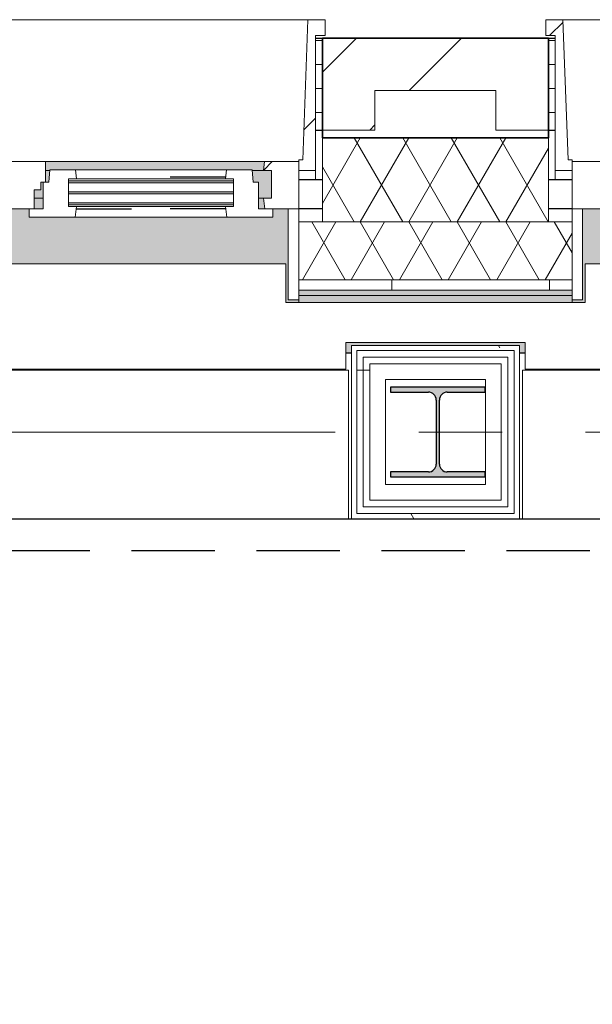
# Model space of a CAD drawing. Extents: x 2744 to 57639, y 3641 to 38820.
# Tile 54 of 179: x 23892 to 24982, y 34739 to 36613. Entities that reach past the tile are written whole.
import ezdxf

# ---------------------------------------------------------------- set-up
doc = ezdxf.new("R2010")
doc.units = 0
doc.header["$LTSCALE"] = 50
for name, pattern in [('gestippeld', [6.35, 3.175, -3.175]), ('HIDDEN2', [4.7625, 3.175, -1.5875]), ('stramien', [22.225, 12.7, -3.175, 3.175, -3.175])]:
    doc.linetypes.add(name, pattern=pattern)
doc.layers.get('0').update_dxf_attribs({"linetype": 'CONTINUOUS'})
for name, color, linetype, lineweight in [('A-FLOR-OTLN', 8, 'CONTINUOUS', 18), ('A-GLAZ', 8, 'CONTINUOUS', 25), ('A-GLAZ-GLAS', 8, 'CONTINUOUS', 25), ('A-WALL', 8, 'CONTINUOUS', 25), ('A-WALL-MBNI', 8, 'CONTINUOUS', 25), ('A-WALL-PATT', 8, 'CONTINUOUS', 50), ('I-WALL', 8, 'CONTINUOUS', 25), ('S-COLS', 8, 'CONTINUOUS', 18), ('S-GRID', 8, 'CONTINUOUS', 18)]:
    doc.layers.add(name, color=color, linetype=linetype, lineweight=lineweight)
doc.layers.add('IWTEKST', color=2, linetype='CONTINUOUS')
pattern_1 = [(0, (22579.94, 45345.66), (0, 45.688), []), (90, (22579.94, 45345.66), (-105, 45.688), [45.688, -45.688])]
pattern_2 = [(0, (0, 0), (406.4, 101.6), [33.528, -271.272, 33.528, -271.272, -1625.6]), (0, (0, 0), (406.4, 101.6), [-609.6, 33.528, -576.072, 33.528, -271.272, -711.2]), (0, (0, 0), (406.4, 101.6), [-1524, 33.528, -169.672, 33.528, -474.472]), (120, (152.4, 50.8), (-291.18818, 301.15272), [33.528, -271.272, 33.528, -271.272, -1625.6]), (120, (152.4, 50.8), (-291.18818, 301.15272), [-609.6, 33.528, -576.072, 33.528, -271.272, -711.2]), (120, (152.4, 50.8), (-291.18818, 301.15272), [-1524, 33.528, -169.672, 33.528, -474.472]), (240, (203.2, 254), (-115.21182, -402.75272), [33.528, -271.272, 33.528, -271.272, -1625.6]), (240, (203.2, 254), (-115.21182, -402.75272), [-609.6, 33.528, -576.072, 33.528, -271.272, -711.2]), (240, (203.2, 254), (-115.21182, -402.75272), [-1524, 33.528, -169.672, 33.528, -474.472])]
pattern_3 = [(0, (24523.27, 35595.7), (0, 500), []), (0, (24523.27, 35545.7), (0, 500), []), (0, (24523.27, 35495.7), (0, 500), []), (0, (24523.27, 35445.7), (0, 500), [])]
pattern_4 = [(45, (-23766.6, -36403.2), (-212.132, 212.132), [])]

# ---------------------------------------------------------------- blocks, each defined once
blk = doc.blocks.new('10844_ABT model nieuw_export 08-11-2012_rvt-1-Plotview 4e Verdieping - schaal 1 op 100')
at = {"layer": 'S-COLS', "lineweight": 5}
blk.add_hatch(color=256, dxfattribs=at).paths.add_polyline_path([(24777.8, 35742.7), (24777.8, 35752.2), (24705.8, 35752.2), (24695.2, 35756.6), (24690.8, 35767.2), (24690.8, 35889.2), (24695.2, 35899.8), (24705.8, 35904.2), (24777.8, 35904.2), (24777.8, 35913.7), (24597.8, 35913.7), (24597.8, 35904.2), (24669.8, 35904.2), (24680.4, 35899.8), (24684.8, 35889.2), (24684.8, 35767.2), (24680.4, 35756.6), (24669.8, 35752.2), (24597.8, 35752.2), (24597.8, 35742.7), (24738, 35742.7)], flags=0)
at = {"layer": 'S-COLS', "color": 0, "lineweight": 25}
for p, q in [((24777.8, 35913.7), (24597.8, 35913.7)), ((24597.8, 35913.7), (24597.8, 35904.2)), ((24597.8, 35904.2), (24669.8, 35904.2)), ((24705.8, 35904.2), (24777.8, 35904.2)), ((24777.8, 35904.2), (24777.8, 35913.7)), ((24684.8, 35889.2), (24684.8, 35767.2)), ((24690.8, 35767.2), (24690.8, 35889.2)), ((24669.8, 35752.2), (24597.8, 35752.2)), ((24597.8, 35752.2), (24597.8, 35742.7)), ((24777.8, 35752.2), (24705.8, 35752.2)), ((24777.8, 35742.7), (24777.8, 35752.2)), ((24597.8, 35742.7), (24777.8, 35742.7))]:
    blk.add_line(p, q, dxfattribs=at)
for centre, start, end in [((24669.8, 35889.2), 0, 90), ((24705.8, 35889.2), 90, 180), ((24669.8, 35767.2), 270, 0), ((24705.8, 35767.2), 180, 270)]:
    blk.add_arc(centre, 15, start, end, dxfattribs=at)
blk = doc.blocks.new('31_KA_Houten kozijn metselwerkgevel met draaiend deel verdieping - 31_KA_Houten kozijn metselwerkgevel met draaiend deel verdieping-12073446-Plotview 4e Verdieping - schaal 1 op 100')
at = {"layer": 'A-GLAZ', "lineweight": 18}
h = blk.add_hatch(dxfattribs=at)
h.set_pattern_fill('FP_352', color=256, style=0, pattern_type=2)
h.set_pattern_definition([(45, (-25599.93, -36403.2), (-212.132, 212.132), [])])
h.paths.add_polyline_path([(-688.5, -76.9), (-656.5, -76.9), (-656.5, -56.9), (-664.2, -56.9), (-673.9, 210.1), (-706.5, 210.1), (-706.5, 180.1), (-688.5, 180.1), (-688.5, -53)], flags=0)
at = {"layer": 'A-GLAZ'}
blk.add_hatch(color=256, dxfattribs=at).paths.add_polyline_path([(-631.5, -328.5), (-631.5, -255), (631.5, -255), (631.5, -328.5), (656.5, -328.5), (656.5, -323.5), (636.5, -323.5), (636.5, -150), (607, -150), (607, -166), (143, -166), (143, -150), (-636.5, -150), (-636.5, -323.5), (-656.5, -323.5), (-656.5, -328.5), (-636.5, -328.5)], flags=0)
at = {"layer": 'A-GLAZ', "lineweight": 18}
for p, q in [((-706.5, 210.1), (-673.9, 210.1)), ((-706.5, 180.1), (-706.5, 210.1)), ((-673.9, 210.1), (-664.2, -56.9)), ((-673.9, 210.1), (673.9, 210.1)), ((-688.5, 180.1), (-706.5, 180.1)), ((-688.5, -76.9), (-688.5, 180.1)), ((-664.2, -56.9), (-656.5, -56.9)), ((-656.5, -56.9), (-656.5, -76.9)), ((-656.5, -150), (-656.5, -60)), ((-656.5, -60), (-591.1, -60)), ((-656.5, -76.9), (-688.5, -76.9)), ((-688.5, -76.9), (-688.5, -94.9)), ((-656.5, -150), (-636.5, -150)), ((-656.5, -323.5), (-656.5, -150)), ((-591.8, -150), (-656.5, -150)), ((-636.5, -150), (-636.5, -323.5)), ((-636.5, -323.5), (-656.5, -323.5)), ((-656.5, -328.5), (-656.5, -323.5))]:
    blk.add_line(p, q, dxfattribs=at)
blk = doc.blocks.new('31_KA_Houten kozijn metselwerkgevel met draaiend deel verdieping - 31_KA_Houten kozijn metselwerkgevel met draaiend deel verdieping-V103-Plotview 4e Verdieping - schaal 1 op 100')
at = {"layer": 'A-GLAZ', "lineweight": 18}
h = blk.add_hatch(dxfattribs=at)
h.set_pattern_fill('FP_353', color=256, style=0, pattern_type=2)
h.set_pattern_definition(pattern_4)
h.paths.add_polyline_path([(656.5, -76.9), (688.5, -76.9), (688.5, 180.1), (706.5, 180.1), (706.5, 210.1), (673.9, 210.1), (664.2, -56.9), (656.5, -56.9)], flags=0)
h = blk.add_hatch(dxfattribs=at)
h.set_pattern_fill('FP_353', color=256, style=0, pattern_type=2)
h.set_pattern_definition(pattern_4)
h.paths.add_polyline_path([(-656.5, -150), (-591.8, -150), (-589.5, -129.8), (-604.5, -129.8), (-604.5, -77), (-589.5, -77), (-591.1, -60), (-656.5, -60)], flags=0)
h.paths.add_polyline_path([(656.5, -150), (655.4, -60), (591.1, -60), (589.5, -77), (604.5, -77), (604.5, -129.8), (589.5, -129.8), (591.8, -150), (655.4, -150)], flags=0)
at = {"layer": 'A-GLAZ'}
h = blk.add_hatch(color=256, dxfattribs=at)
h.paths.add_polyline_path([(-292.5, -77), (92, -77), (93.6, -60), (-591.1, -60), (-589.5, -77)], flags=0)
h.paths.add_polyline_path([(174, -77), (589.5, -77), (591.1, -60), (174, -60)], flags=0)
h = blk.add_hatch(color=256, dxfattribs=at)
h.paths.add_polyline_path([(-589.5, -129.8), (107, -129.8), (107, -126.3), (-604.5, -126.3), (-604.5, -129.8), (-591.1, -129.8)], flags=0)
h.paths.add_polyline_path([(589.5, -129.8), (604.5, -129.8), (604.5, -77), (567.9, -77), (569.5, -99), (580, -99), (580, -129.8)], flags=0)
h.paths.add_polyline_path([(152.5, -129.8), (170, -129.8), (170, -99), (165, -99), (165, -114), (152.5, -114)], flags=0)
h.paths.add_polyline_path([(-588.7, -122.3), (107, -122.3), (107, -105.3), (-604.5, -105.3), (-604.5, -122.3), (-591.1, -122.3)], flags=0)
h.paths.add_polyline_path([(-604.5, -101.3), (107, -101.3), (107, -84.3), (-604.5, -84.3)], flags=0)
h.paths.add_polyline_path([(180.5, -99), (182.1, -77), (174, -77), (174, -99)], flags=0)
h.paths.add_polyline_path([(-594.4, -80.3), (107, -80.3), (107, -77), (-604.5, -77), (-604.5, -80.3)], flags=0)
h = blk.add_hatch(color=256, dxfattribs=at)
h.paths.add_polyline_path([(-591.8, -150), (94.3, -150), (92, -129.8), (-589.5, -129.8)], flags=0)
h.paths.add_polyline_path([(589.5, -150), (591.8, -150), (589.5, -129.8), (580, -129.8), (580, -150)], flags=0)
h.paths.add_polyline_path([(170, -150), (170, -129.8), (152.5, -129.8), (152.5, -150)], flags=0)
blk.add_hatch(color=256, dxfattribs=at).paths.add_polyline_path([(656.5, -328.5), (655.4, -323.5), (636.5, -323.5), (636.5, -150), (607, -150), (607, -166), (143, -166), (143, -150), (-636.5, -150), (-636.5, -323.5), (-656.5, -323.5), (-656.5, -328.5), (-631.5, -328.5), (-631.5, -255), (631.5, -255), (631.5, -328.5), (655.4, -328.5)], flags=0)
at = {"layer": 'A-GLAZ', "lineweight": 18}
for p, q in [((-673.9, 210.1), (673.9, 210.1)), ((673.9, 210.1), (664.2, -56.9)), ((706.5, 210.1), (673.9, 210.1)), ((706.5, 180.1), (706.5, 210.1)), ((688.5, -76.9), (688.5, 180.1)), ((688.5, 180.1), (706.5, 180.1)), ((93.6, -60), (174, -60)), ((174, -60), (174, -99)), ((174, -60), (591.1, -60)), ((589.5, -77), (591.1, -60)), ((591.1, -60), (656.5, -60)), ((664.2, -56.9), (656.5, -56.9)), ((656.5, -56.9), (656.5, -76.9)), ((656.5, -60), (656.5, -150)), ((182.1, -77), (174, -77)), ((589.5, -77), (567.9, -77)), ((604.5, -77), (589.5, -77)), ((604.5, -129.8), (604.5, -77)), ((656.5, -76.9), (688.5, -76.9)), ((688.5, -94.9), (688.5, -76.9)), ((165, -99), (165, -114)), ((170, -99), (165, -99)), ((152.5, -114), (152.5, -150)), ((165, -114), (152.5, -114)), ((152.5, -129.8), (170, -129.8)), ((580, -129.8), (589.5, -129.8)), ((589.5, -129.8), (604.5, -129.8)), ((591.8, -150), (589.5, -129.8)), ((143, -150), (94.3, -150)), ((656.5, -150), (607, -150)), ((636.5, -150), (656.5, -150)), ((636.5, -323.5), (636.5, -150)), ((656.5, -150), (656.5, -323.5)), ((656.5, -323.5), (636.5, -323.5)), ((656.5, -323.5), (656.5, -328.5))]:
    blk.add_line(p, q, dxfattribs=at)
blk = doc.blocks.new('31_KA_Houten kozijn draaiend deel metselwerkgevel - Type-V140-Plotview 4e Verdieping - schaal 1 op 100')
at = {"layer": 'A-GLAZ', "lineweight": 18}
for p, q in [((10.5, 51), (12.2, 74)), ((12.2, 74), (61.4, 74)), ((48, 57), (48, 53.5)), ((63, 57), (48, 57)), ((61.4, 74), (63, 57)), ((61.4, 74), (348.6, 74)), ((347, 57), (63, 57)), ((347, 57), (348.6, 74)), ((362, 57), (347, 57)), ((348.6, 74), (397.8, 74)), ((362, 53.5), (362, 57)), ((397.8, 74), (399.5, 51)), ((0, 51), (10.5, 51)), ((0, 0), (0, 51)), ((48, 49.5), (48, 32.5)), ((362, 32.5), (362, 49.5)), ((399.5, 51), (410, 51)), ((410, 51), (410, 0)), ((48, 28.5), (48, 11.5)), ((362, 11.5), (362, 28.5)), ((-27, 0), (0, 0)), ((-27, -16), (-27, 0)), ((48, 7.5), (48, 4.2)), ((48, 4.2), (63, 4.2)), ((63, 4.2), (60.7, -16)), ((63, 4.2), (347, 4.2)), ((347, 4.2), (362, 4.2)), ((349.3, -16), (347, 4.2)), ((362, 4.2), (362, 7.5)), ((410, 0), (437, 0)), ((60.7, -16), (-27, -16)), ((349.3, -16), (60.7, -16)), ((437, -16), (349.3, -16)), ((437, 0), (437, -16))]:
    blk.add_line(p, q, dxfattribs=at)
at = {"layer": 'A-GLAZ', "linetype": 'gestippeld'}
blk.add_line((347.3, 60), (241.8, 60), dxfattribs=at)
at = {"layer": 'A-GLAZ-GLAS'}
for p, q in [((62.5, 0), (168.2, 0)), ((347.5, 0), (241.8, 0))]:
    blk.add_line(p, q, dxfattribs=at)
blk = doc.blocks.new('31_KA_Houten kozijn metselwerkgevel triple glas - Type-9950181-Plotview 4e Verdieping - schaal 1 op 100')
at = {"layer": 'A-GLAZ'}
for points in [[(0, 42), (314, 42), (314, 46), (0, 46)], [(314, 21), (314, 25), (0, 25), (0, 21), (128.4, 21)], [(314, 0), (314, 4), (0, 4), (0, 0), (128.4, 0)]]:
    blk.add_hatch(color=256, dxfattribs=at).paths.add_polyline_path(points, flags=0)
at = {"layer": 'A-GLAZ', "lineweight": 18}
for p, q in [((0, 46), (314, 46)), ((0, 42), (0, 46)), ((314, 42), (0, 42)), ((314, 46), (314, 42)), ((0, 25), (314, 25)), ((0, 21), (0, 25)), ((314, 21), (0, 21)), ((314, 25), (314, 21)), ((0, 4), (314, 4)), ((0, 0), (0, 4)), ((314, 0), (0, 0)), ((314, 4), (314, 0))]:
    blk.add_line(p, q, dxfattribs=at)
blk = doc.blocks.new('28_KA_Prefab betonnen borstwering vierde verdieping - 28_KA_Prefab betonnen borstwering vierde verdieping-10080192-Plotview 4e Verdieping - schaal 1 op 100')
at = {"layer": 'A-WALL-PATT', "lineweight": 25}
h = blk.add_hatch(color=256, dxfattribs=at)
h.paths.add_polyline_path([(54283.1, 17595.2), (54296.6, 17595.2), (54296.6, 17755.4), (54283.1, 17755.4), (54283.1, 17600.2), (54186.6, 17600.2), (54186.6, 17595.2)], flags=0)
h.paths.add_polyline_path([(54436.6, 19068.4), (54436.6, 19068.4), (54296.6, 19068.4), (54296.6, 19588), (54283.1, 19588), (54283.1, 19068.4), (54416.2, 19068.4)], flags=0)
h.paths.add_polyline_path([(54186.6, 19158.2), (54212.4, 19158.2), (54212.4, 19498.5), (54186.6, 19498.5), (54186.6, 19493.2), (54196.6, 19493.2), (54196.6, 19163.2), (54186.6, 19163.2)], flags=0)
h.paths.add_polyline_path([(54306.6, 20901), (54296.6, 20901.7), (54296.6, 21421.4), (54283.1, 21421.4), (54283.1, 20901), (54296.6, 20901)], flags=0)
h.paths.add_polyline_path([(54196.6, 20991.2), (54212.4, 20991.2), (54212.4, 21331.5), (54186.6, 21331.5), (54186.6, 21326.5), (54196.6, 21326.5), (54196.6, 20996.5), (54186.6, 20996.5), (54186.6, 20991.2)], flags=0)
h.paths.add_polyline_path([(54296.6, 22734.4), (54296.6, 22735), (54296.6, 23254.7), (54283.1, 23254.7), (54283.1, 22734.4), (54288.1, 22734.4)], flags=0)
h.paths.add_polyline_path([(54212.4, 22824.9), (54212.4, 23165.2), (54186.6, 23165.2), (54186.6, 23159.9), (54196.6, 23159.9), (54196.6, 22829.9), (54186.6, 22829.9), (54186.6, 22824.9), (54196.6, 22824.9)], flags=0)
h.paths.add_polyline_path([(54306.6, 24567.7), (54296.6, 24568.4), (54296.6, 25088), (54283.1, 25088), (54283.1, 24567.7), (54306.6, 24567.7)], flags=0)
h.paths.add_polyline_path([(54186.6, 24658.2), (54212.4, 24658.2), (54212.4, 24998.5), (54186.6, 24998.5), (54186.6, 24993.2), (54196.6, 24993.2), (54196.6, 24663.2), (54186.6, 24663.2)], flags=0)
h.paths.add_polyline_path([(54316.7, 26401), (54296.6, 26401.7), (54296.6, 26921.4), (54283.1, 26921.4), (54283.1, 26709.2), (54296.1, 26709.2), (54296.1, 26614.2), (54283.1, 26614.2), (54283.1, 26401), (54306.6, 26401)], flags=0)
h.paths.add_polyline_path([(54196.6, 26491.5), (54212.4, 26491.5), (54212.4, 26614.2), (54196.6, 26614.2), (54196.6, 26496.5), (54186.6, 26496.5), (54186.6, 26491.5)], flags=0)
h.paths.add_polyline_path([(54196.6, 26709.2), (54212.4, 26709.2), (54212.4, 26831.9), (54186.6, 26831.9), (54186.6, 26826.5), (54196.6, 26826.5), (54196.6, 26761.5)], flags=0)
h.paths.add_polyline_path([(54306.6, 28234.4), (54296.6, 28235), (54296.6, 28447.4), (54283.1, 28447.4), (54283.1, 28234.4), (54296.6, 28234.4)], flags=0)
h.paths.add_polyline_path([(54212.4, 28324.9), (54212.4, 28447.4), (54196.6, 28447.4), (54196.6, 28329.9), (54186.6, 28329.9), (54186.6, 28324.9), (54196.6, 28324.9)], flags=0)
h.paths.add_polyline_path([(54196.6, 28542.4), (54212.4, 28542.4), (54212.4, 28665.2), (54186.6, 28665.2), (54186.6, 28659.9), (54196.6, 28659.9), (54196.6, 28594.9)], flags=0)
h.paths.add_polyline_path([(54287.6, 28542.4), (54296.6, 28542.4), (54296.6, 28754.7), (54283.1, 28754.7), (54283.1, 28542.4)], flags=0)
h.paths.add_polyline_path([(54288.1, 30067.7), (54296.6, 30068.4), (54296.6, 30280.7), (54283.1, 30280.7), (54283.1, 30067.7)], flags=0)
h.paths.add_polyline_path([(54191.6, 30158.2), (54212.4, 30158.2), (54212.4, 30280.7), (54196.6, 30280.7), (54196.6, 30163.2), (54186.6, 30163.2), (54186.6, 30158.2)], flags=0)
h.paths.add_polyline_path([(54196.6, 30375.7), (54212.4, 30375.7), (54212.4, 30498.5), (54186.6, 30498.5), (54186.6, 30493.2), (54196.6, 30493.2), (54196.6, 30414.7)], flags=0)
h.paths.add_polyline_path([(54283.1, 30375.7), (54296.6, 30375.7), (54296.6, 30588), (54283.1, 30588), (54283.1, 30414.7)], flags=0)
h.paths.add_polyline_path([(54296.6, 31901), (54296.6, 31901.7), (54296.6, 32421.4), (54283.1, 32421.4), (54283.1, 31901), (54288.1, 31901)], flags=0)
h.paths.add_polyline_path([(54186.6, 31991.5), (54212.4, 31991.5), (54212.4, 32331.9), (54186.6, 32331.9), (54186.6, 32326.5), (54196.6, 32326.5), (54196.6, 31996.5), (54186.6, 31996.5)], flags=0)
h.paths.add_polyline_path([(54283.1, 33734.4), (54296.6, 33735), (54296.6, 34255.4), (54283.1, 34255.4), (54283.1, 33735)], flags=0)
h.paths.add_polyline_path([(54186.6, 33824.9), (54212.4, 33824.9), (54212.4, 34165.2), (54186.6, 34165.2), (54186.6, 34159.9), (54196.6, 34159.9), (54196.6, 33829.9), (54186.6, 33829.9)], flags=0)
h.paths.add_polyline_path([(54288.1, 35568.4), (54296.6, 35568.4), (54296.6, 36088.2), (53756.4, 36088.2), (53756.4, 36074.7), (54016.5, 36074.7), (54016.5, 35998.5), (53865.8, 35998.5), (53865.8, 35978.2), (53876.6, 35978.2), (53876.6, 35993.2), (54196.6, 35993.2), (54196.6, 35663.2), (54186.6, 35663.2), (54186.6, 35658.2), (54207.4, 35658.2), (54207.4, 35827.9), (54283.1, 35827.9), (54283.1, 35568.4)], flags=0)
h.paths.add_polyline_path([(52043.3, 35978.2), (52043.3, 35993.2), (52354.1, 35993.2), (52353.3, 35998.5), (52012.4, 35998.5), (52012.4, 35978.2)], flags=0)
h.paths.add_polyline_path([(50179.1, 35978.2), (50189.9, 35978.2), (50189.9, 35993.2), (50509.9, 35993.2), (50509.9, 35978.2), (50520.7, 35978.2), (50520.7, 35998.5), (50179.1, 35998.5), (50179.1, 35983.2)], flags=0)
h.paths.add_polyline_path([(48676.6, 35978.2), (48687.4, 35978.2), (48687.4, 35998.5), (48345.8, 35998.5), (48345.8, 35978.2), (48356.6, 35978.2), (48356.6, 35993.2), (48676.6, 35993.2), (48676.6, 35983.2)], flags=0)
h.paths.add_polyline_path([(46854.1, 35978.2), (46854.1, 35998.5), (46730.8, 35998.5), (46730.8, 35993.5), (46635.8, 35993.5), (46635.8, 35998.5), (46512.4, 35998.5), (46512.4, 35978.2), (46523.3, 35978.2), (46523.3, 35993.2), (46843.3, 35993.2), (46843.3, 35978.2)], flags=0)
h.paths.add_polyline_path([(45020.4, 35978.2), (45020.4, 35998.5), (44678.8, 35998.5), (44678.8, 35978.2), (44689.9, 35978.2), (44689.9, 35993.2), (45009.9, 35993.2), (45009.9, 35978.2)], flags=0)
h.paths.add_polyline_path([(42845.8, 35978.2), (42856.6, 35978.2), (42856.6, 35993.2), (43176.6, 35993.2), (43176.6, 35978.2), (43187.4, 35978.2), (43187.4, 35998.5), (42845.8, 35998.5), (42845.8, 35983.2)], flags=0)
h.paths.add_polyline_path([(41073.3, 35978.2), (41073.3, 36082.2), (41293.3, 36081.4), (41293.3, 35978.2), (41298.3, 35978.2), (41298.3, 36074.7), (41443.4, 36074.7), (41443.4, 36088.2), (40923.1, 36088.2), (40923.1, 36079.7), (40898.1, 36079.7), (40898.1, 36074.7), (41068.1, 36074.7), (41068.1, 35978.2)], flags=0)
h.paths.add_polyline_path([(39509.9, 35978.2), (39520.7, 35978.2), (39520.7, 35998.5), (39179.1, 35998.5), (39179.1, 35978.2), (39189.9, 35978.2), (39189.9, 35993.2), (39509.9, 35993.2), (39509.9, 35983.2)], flags=0)
h.paths.add_polyline_path([(37676.6, 35978.2), (37687.4, 35978.2), (37687.4, 35998.5), (37345.8, 35998.5), (37345.8, 35978.2), (37356.6, 35978.2), (37356.6, 35993.2), (37676.6, 35993.2), (37676.6, 35983.2)], flags=0)
h.paths.add_polyline_path([(35843.3, 35978.2), (35854.1, 35978.2), (35854.1, 35998.5), (35512.4, 35998.5), (35512.4, 35978.2), (35523.3, 35978.2), (35523.3, 35993.2), (35843.3, 35993.2), (35843.3, 35983.2)], flags=0)
h.paths.add_polyline_path([(33679.1, 35978.2), (33689.9, 35978.2), (33689.9, 35993.2), (34009.9, 35993.2), (34009.9, 35978.2), (34020.7, 35978.2), (34020.7, 35998.5), (33679.1, 35998.5), (33679.1, 35983.2)], flags=0)
h.paths.add_polyline_path([(31901.4, 35978.2), (31906.6, 35978.2), (31906.6, 36088.2), (31756.4, 36088.2), (31756.4, 36074.7), (31901.4, 36074.7)], flags=0)
h.paths.add_polyline_path([(30343.3, 35978.2), (30354.1, 35978.2), (30354.1, 35998.5), (30230.8, 35998.5), (30230.8, 35993.5), (30135.8, 35993.5), (30135.8, 35998.5), (30012.4, 35998.5), (30012.4, 35978.2), (30023.3, 35978.2), (30023.3, 35993.2), (30343.3, 35993.2), (30343.3, 35983.2)], flags=0)
h.paths.add_polyline_path([(28179.1, 35978.2), (28189.9, 35978.2), (28189.9, 35993.2), (28509.9, 35993.2), (28509.9, 35978.2), (28520.7, 35978.2), (28520.7, 35998.5), (28402.4, 35998.5), (28402.4, 35993.5), (28307.4, 35993.5), (28307.4, 35998.5), (28179.1, 35998.5), (28179.1, 35983.2)], flags=0)
h.paths.add_polyline_path([(26356.6, 35978.2), (26356.6, 35993.2), (26676.6, 35993.2), (26676.6, 35978.2), (26687.4, 35978.2), (26687.4, 35998.5), (26345.8, 35998.5), (26345.8, 35978.2)], flags=0)
h.paths.add_polyline_path([(24512.4, 35978.2), (24523.3, 35978.2), (24523.3, 35993.2), (24843.3, 35993.2), (24843.3, 35978.2), (24854.1, 35978.2), (24854.1, 35998.5), (24512.4, 35998.5), (24512.4, 35983.2)], flags=0)
h.paths.add_polyline_path([(22949.6, 35978.2), (22964.9, 35978.2), (22964.9, 36074.7), (23046.6, 36074.7), (23046.6, 36088.2), (22956.6, 36088.2), (22956.6, 36228.2), (22949.6, 36228.2), (22949.6, 36074.7)], flags=0)
h.paths.add_polyline_path([(50331.6, 36074.7), (50610.1, 36074.7), (50610.1, 36088.2), (50089.8, 36088.2), (50089.8, 36074.7), (50179.1, 36074.7)], flags=0)
h.paths.add_polyline_path([(48687.4, 36074.7), (48776.8, 36074.7), (48776.8, 36088.2), (48256.4, 36088.2), (48256.4, 36074.7), (48435.8, 36074.7)], flags=0)
h.paths.add_polyline_path([(51923.1, 36074.7), (52443.4, 36074.7), (52443.4, 36088.2), (51923.1, 36088.2), (51923.1, 36079.7)], flags=0)
h.paths.add_polyline_path([(46539.9, 36074.7), (46635.8, 36074.7), (46635.8, 36082.2), (46730.8, 36082.2), (46730.8, 36074.7), (46943.4, 36074.7), (46943.4, 36088.2), (46423.1, 36088.2), (46423.1, 36074.7), (46512.4, 36074.7)], flags=0)
h.paths.add_polyline_path([(43064.3, 36074.7), (43276.8, 36074.7), (43276.8, 36088.2), (42756.4, 36088.2), (42756.4, 36074.7), (42845.8, 36074.7)], flags=0)
h.paths.add_polyline_path([(44678.8, 36074.7), (45110.1, 36074.7), (45110.1, 36088.2), (44589.8, 36088.2), (44589.8, 36074.7), (44644.1, 36074.7)], flags=0)
h.paths.add_polyline_path([(37796.8, 36074.7), (37801.8, 36074.7), (37801.8, 36079.7), (37776.8, 36079.7), (37776.8, 36088.2), (37256.4, 36088.2), (37256.4, 36079.7), (37231.4, 36079.7), (37231.4, 36074.7), (37776.8, 36074.7)], flags=0)
h.paths.add_polyline_path([(39520.7, 36074.7), (39635.1, 36074.7), (39635.1, 36079.7), (39610.1, 36079.7), (39610.1, 36088.2), (39089.8, 36088.2), (39089.8, 36079.7), (39064.8, 36079.7), (39064.8, 36074.7), (39272.6, 36074.7)], flags=0)
h.paths.add_polyline_path([(35403.1, 36074.7), (35968.4, 36074.7), (35968.4, 36079.7), (35943.4, 36079.7), (35943.4, 36088.2), (35423.1, 36088.2), (35423.1, 36079.7), (35398.1, 36079.7), (35398.1, 36074.7)], flags=0)
h.paths.add_polyline_path([(28089.8, 36074.7), (28307.4, 36074.7), (28307.4, 36082.2), (28402.4, 36082.2), (28402.4, 36074.7), (28610.1, 36074.7), (28610.1, 36088.2), (28089.8, 36088.2), (28089.8, 36079.7)], flags=0)
h.paths.add_polyline_path([(30354.1, 36074.7), (30443.4, 36074.7), (30443.4, 36088.2), (29923.1, 36088.2), (29923.1, 36074.7), (30135.8, 36074.7), (30135.8, 36082.2), (30230.8, 36082.2), (30230.8, 36074.7)], flags=0)
h.paths.add_polyline_path([(34135.1, 36074.7), (34135.1, 36079.7), (34110.1, 36079.7), (34110.1, 36088.2), (33589.8, 36088.2), (33589.8, 36079.7), (33564.8, 36079.7), (33564.8, 36074.7), (34130.7, 36074.7)], flags=0)
h.paths.add_polyline_path([(26687.4, 36074.7), (26776.8, 36074.7), (26776.8, 36088.2), (26256.4, 36088.2), (26256.4, 36074.7), (26633.8, 36074.7)], flags=0)
h.paths.add_polyline_path([(32131.6, 36074.7), (32301.8, 36074.7), (32301.8, 36079.7), (32276.8, 36079.7), (32276.8, 36088.2), (31916.6, 36088.2), (31916.6, 36082.2), (32131.6, 36082.2), (32131.6, 36079.7)], flags=0)
h.paths.add_polyline_path([(24738, 36074.7), (24943.4, 36074.7), (24943.4, 36088.2), (24423.1, 36088.2), (24423.1, 36074.7), (24512.4, 36074.7)], flags=0)
h.paths.add_polyline_path([(23056.6, 36074.7), (23110.1, 36074.7), (23110.1, 36088.2), (23056.6, 36088.2), (23056.6, 36079.7)], flags=0)
at = {"layer": 'A-WALL-MBNI'}
for p, q in [((24523.3, 35978.2), (24512.4, 35978.2)), ((24854.1, 35978.2), (24843.3, 35978.2))]:
    blk.add_line(p, q, dxfattribs=at)
blk = doc.blocks.new('vensterbank tweede verdieping3 - vensterbank tweede verdieping-12052795-Plotview 4e Verdieping - schaal 1 op 100')
at = {"layer": 'A-GLAZ', "lineweight": 18}
for p, q in [((24398.1, 36148.2), (23135.1, 36148.2)), ((24398.1, 36074.7), (24398.1, 36148.2)), ((26231.4, 36148.2), (24968.4, 36148.2)), ((24968.4, 36148.2), (24968.4, 36074.7)), ((24968.4, 36074.7), (24398.1, 36074.7)), ((24512.4, 35948.2), (24512.4, 35998.5)), ((24512.4, 35998.5), (24854.1, 35998.5)), ((24854.1, 35998.5), (24854.1, 35948.2)), ((23056.6, 35948.2), (24512.4, 35948.2)), ((24854.1, 35948.2), (26345.8, 35948.2))]:
    blk.add_line(p, q, dxfattribs=at)
blk = doc.blocks.new('Onderlegger 4e verdieping')
at = {"layer": 'A-WALL-PATT', "lineweight": 18}
h = blk.add_hatch(dxfattribs=at)
h.set_pattern_fill('FP_1', color=256, angle=45, style=0, pattern_type=2)
h.set_pattern_definition([(45, (400, -2e-13), (-565.685, 565.685), []), (45, (600, -3e-13), (-565.685, 565.685), [])])
h.paths.add_polyline_path([(24468.1, 36403.2), (24568.1, 36403.2), (24568.1, 36478.2), (24798.4, 36478.2), (24798.4, 36403.2), (24898.4, 36403.2), (24898.4, 36578.2), (24468.1, 36578.2)], flags=0)
h.paths.add_polyline_path([(22965.1, 36403.2), (23065.1, 36403.2), (23065.1, 36578.2), (22579.9, 36578.2), (22579.9, 36478.2), (22965.1, 36478.2)], flags=0)
h.paths.add_polyline_path([(26633.8, 36403.2), (26731.8, 36403.2), (26731.8, 36578.2), (26301.4, 36578.2), (26301.4, 36403.2), (26401.4, 36403.2), (26401.4, 36478.2), (26631.8, 36478.2), (26631.8, 36403.2)], flags=0)
h.paths.add_polyline_path([(30298.4, 36403.2), (30398.4, 36403.2), (30398.4, 36578.2), (29968.1, 36578.2), (29968.1, 36403.2), (30068.1, 36403.2), (30068.1, 36478.2), (30298.4, 36478.2)], flags=0)
h.paths.add_polyline_path([(28134.8, 36403.2), (28234.8, 36403.2), (28234.8, 36478.2), (28465.1, 36478.2), (28465.1, 36403.2), (28565.1, 36403.2), (28565.1, 36578.2), (28134.8, 36578.2)], flags=0)
h.paths.add_polyline_path([(31901.4, 36403.2), (31901.4, 36478.2), (32131.8, 36478.2), (32131.8, 36403.2), (32231.8, 36403.2), (32231.8, 36578.2), (31801.4, 36578.2), (31801.4, 36403.2)], flags=0)
h.paths.add_polyline_path([(33734.8, 36403.2), (33734.8, 36478.2), (33965.1, 36478.2), (33965.1, 36403.2), (34065.1, 36403.2), (34065.1, 36578.2), (33634.8, 36578.2), (33634.8, 36403.2)], flags=0)
h.paths.add_polyline_path([(35481, 36403.2), (35568.1, 36403.2), (35568.1, 36478.2), (35798.4, 36478.2), (35798.4, 36403.2), (35898.4, 36403.2), (35898.4, 36578.2), (35468.1, 36578.2), (35468.1, 36403.2)], flags=0)
h.paths.add_polyline_path([(37301.4, 36403.2), (37401.4, 36403.2), (37401.4, 36478.2), (37631.8, 36478.2), (37631.8, 36403.2), (37731.8, 36403.2), (37731.8, 36578.2), (37301.4, 36578.2)], flags=0)
h.paths.add_polyline_path([(39234.8, 36403.2), (39234.8, 36478.2), (39465.1, 36478.2), (39465.1, 36403.2), (39565.1, 36403.2), (39565.1, 36578.2), (39134.8, 36578.2), (39134.8, 36403.2)], flags=0)
h.paths.add_polyline_path([(41068.1, 36403.2), (41068.1, 36478.2), (41298.4, 36478.2), (41298.4, 36403.2), (41398.4, 36403.2), (41398.4, 36578.2), (40968.1, 36578.2), (40968.1, 36403.2)], flags=0)
h.paths.add_polyline_path([(43131.8, 36403.2), (43231.8, 36403.2), (43231.8, 36578.2), (42801.4, 36578.2), (42801.4, 36403.2), (42901.4, 36403.2), (42901.4, 36478.2), (43131.8, 36478.2)], flags=0)
h.paths.add_polyline_path([(46898.4, 36403.2), (46898.4, 36578.2), (46468.1, 36578.2), (46468.1, 36403.2), (46568.1, 36403.2), (46568.1, 36478.2), (46798.4, 36478.2), (46798.4, 36403.2), (46855.9, 36403.2)], flags=0)
h.paths.add_polyline_path([(44965.1, 36403.2), (45065.1, 36403.2), (45065.1, 36578.2), (44634.8, 36578.2), (44634.8, 36403.2), (44734.8, 36403.2), (44734.8, 36478.2), (44965.1, 36478.2)], flags=0)
h.paths.add_polyline_path([(50134.8, 36403.2), (50234.8, 36403.2), (50234.8, 36478.2), (50465.1, 36478.2), (50465.1, 36403.2), (50565.1, 36403.2), (50565.1, 36578.2), (50134.8, 36578.2)], flags=0)
h.paths.add_polyline_path([(48301.4, 36403.2), (48401.4, 36403.2), (48401.4, 36478.2), (48631.8, 36478.2), (48631.8, 36403.2), (48731.8, 36403.2), (48731.8, 36578.2), (48301.4, 36578.2)], flags=0)
h.paths.add_polyline_path([(52068.1, 36403.2), (52068.1, 36478.2), (52298.4, 36478.2), (52298.4, 36403.2), (52398.4, 36403.2), (52398.4, 36578.2), (51968.1, 36578.2), (51968.1, 36403.2)], flags=0)
h.paths.add_polyline_path([(53807.3, 36403.2), (53901.4, 36403.2), (53901.4, 36478.2), (54016.6, 36478.2), (54016.6, 36578.2), (53801.4, 36578.2), (53801.4, 36403.2)], flags=0)
h = blk.add_hatch(dxfattribs=at)
h.set_pattern_fill('FP_156', color=256, style=0, pattern_type=2)
h.set_pattern_definition(pattern_1)
h.paths.add_polyline_path([(23078.1, 36403.2), (23078.1, 36578.2), (23065.1, 36578.2), (23065.1, 36403.2)], flags=0)
h.paths.add_polyline_path([(24468.1, 36403.2), (24468.1, 36578.2), (24455.1, 36578.2), (24455.1, 36403.2)], flags=0)
h = blk.add_hatch(dxfattribs=at)
h.set_pattern_fill('FP_156', color=256, style=0, pattern_type=2)
h.set_pattern_definition(pattern_1)
h.paths.add_polyline_path([(24911.4, 36403.2), (24911.4, 36578.2), (24898.4, 36578.2), (24898.4, 36403.2)], flags=0)
h.paths.add_polyline_path([(26301.4, 36403.2), (26301.4, 36578.2), (26288.4, 36578.2), (26288.4, 36403.2)], flags=0)
h = blk.add_hatch(dxfattribs=at)
h.set_pattern_fill('FP_155', color=256, angle=60, style=0, pattern_type=2)
h.set_pattern_definition([(240, (38298.27, 36538.2), (46.18203, -80.01037), []), (300, (38205.87, 36538.2), (92.38203, -0.01037), [])])
h.paths.add_polyline_path([(22579.9, 36228.2), (23065.1, 36228.2), (23065.1, 36388.2), (22579.9, 36388.2), (22579.9, 36350.2)], flags=0)
h.paths.add_polyline_path([(24468.1, 36228.2), (24898.4, 36228.2), (24898.4, 36388.2), (24468.1, 36388.2), (24468.1, 36350.2)], flags=0)
h.paths.add_polyline_path([(26731.8, 36228.2), (26731.8, 36388.2), (26301.4, 36388.2), (26301.4, 36228.2), (26633.8, 36228.2)], flags=0)
h.paths.add_polyline_path([(28134.8, 36228.2), (28565.1, 36228.2), (28565.1, 36388.2), (28134.8, 36388.2), (28134.8, 36350.2)], flags=0)
h.paths.add_polyline_path([(29968.1, 36228.2), (30398.4, 36228.2), (30398.4, 36388.2), (29968.1, 36388.2), (29968.1, 36350.2)], flags=0)
h.paths.add_polyline_path([(32005.3, 36228.2), (32231.8, 36228.2), (32231.8, 36388.2), (31801.4, 36388.2), (31801.4, 36228.2)], flags=0)
h.paths.add_polyline_path([(34065.1, 36228.2), (34065.1, 36388.2), (33634.8, 36388.2), (33634.8, 36228.2), (33901.1, 36228.2)], flags=0)
h.paths.add_polyline_path([(35898.4, 36228.2), (35898.4, 36388.2), (35468.1, 36388.2), (35468.1, 36228.2), (35796.9, 36228.2)], flags=0)
h.paths.add_polyline_path([(37731.8, 36228.2), (37731.8, 36388.2), (37301.4, 36388.2), (37301.4, 36228.2), (37692.8, 36228.2)], flags=0)
h.paths.add_polyline_path([(39272.6, 36228.2), (39565.1, 36228.2), (39565.1, 36388.2), (39134.8, 36388.2), (39134.8, 36228.2)], flags=0)
h.paths.add_polyline_path([(40968.1, 36228.2), (41398.4, 36228.2), (41398.4, 36388.2), (40968.1, 36388.2), (40968.1, 36350.2)], flags=0)
h.paths.add_polyline_path([(42801.4, 36228.2), (43231.8, 36228.2), (43231.8, 36388.2), (42801.4, 36388.2), (42801.4, 36350.2)], flags=0)
h.paths.add_polyline_path([(44634.8, 36228.2), (45065.1, 36228.2), (45065.1, 36388.2), (44634.8, 36388.2), (44634.8, 36350.2)], flags=0)
h.paths.add_polyline_path([(46539.9, 36228.2), (46898.4, 36228.2), (46898.4, 36388.2), (46468.1, 36388.2), (46468.1, 36228.2)], flags=0)
h.paths.add_polyline_path([(48301.4, 36228.2), (48731.8, 36228.2), (48731.8, 36388.2), (48301.4, 36388.2), (48301.4, 36350.2)], flags=0)
h.paths.add_polyline_path([(50565.1, 36228.2), (50565.1, 36388.2), (50134.8, 36388.2), (50134.8, 36228.2), (50331.6, 36228.2)], flags=0)
h.paths.add_polyline_path([(52398.4, 36228.2), (52398.4, 36388.2), (51968.1, 36388.2), (51968.1, 36228.2), (52227.4, 36228.2)], flags=0)
h.paths.add_polyline_path([(53807.3, 36228.2), (54016.6, 36228.2), (54016.6, 36388.2), (53801.4, 36388.2), (53801.4, 36228.2)], flags=0)
h = blk.add_hatch(dxfattribs=at)
h.set_pattern_fill('FP_407', color=256, angle=-300, style=0, pattern_type=2)
h.set_pattern_definition([(240, (38696.6, 36188.2), (46.18203, -80.01037), []), (300, (38604.2, 36188.2), (92.38203, -0.01037), [])])
h.paths.add_polyline_path([(54326.6, 36118.2), (54436.6, 36118.2), (54436.6, 36228.2), (53756.4, 36228.2), (53756.4, 36118.2), (54123.2, 36118.2)], flags=0)
h.paths.add_polyline_path([(52443.4, 36118.2), (52443.4, 36228.2), (51923.1, 36228.2), (51923.1, 36118.2), (52227.4, 36118.2)], flags=0)
h.paths.add_polyline_path([(50089.8, 36118.2), (50610.1, 36118.2), (50610.1, 36228.2), (50089.8, 36228.2), (50089.8, 36130.3)], flags=0)
h.paths.add_polyline_path([(48776.8, 36118.2), (48776.8, 36228.2), (48256.4, 36228.2), (48256.4, 36118.2), (48751.7, 36118.2)], flags=0)
h.paths.add_polyline_path([(46943.4, 36118.2), (46943.4, 36228.2), (46423.1, 36228.2), (46423.1, 36118.2), (46855.9, 36118.2)], flags=0)
h.paths.add_polyline_path([(44960.1, 36118.2), (45110.1, 36118.2), (45110.1, 36228.2), (44589.8, 36228.2), (44589.8, 36118.2), (44644.1, 36118.2)], flags=0)
h.paths.add_polyline_path([(43276.8, 36118.2), (43276.8, 36228.2), (42756.4, 36228.2), (42756.4, 36118.2), (43064.3, 36118.2)], flags=0)
h.paths.add_polyline_path([(41443.4, 36118.2), (41443.4, 36228.2), (40923.1, 36228.2), (40923.1, 36118.2), (41168.4, 36118.2)], flags=0)
h.paths.add_polyline_path([(39610.1, 36118.2), (39610.1, 36228.2), (39089.8, 36228.2), (39089.8, 36118.2), (39588.6, 36118.2)], flags=0)
h.paths.add_polyline_path([(37776.8, 36118.2), (37776.8, 36228.2), (37256.4, 36228.2), (37256.4, 36118.2), (37692.8, 36118.2)], flags=0)
h.paths.add_polyline_path([(35943.4, 36118.2), (35943.4, 36228.2), (35423.1, 36228.2), (35423.1, 36118.2), (35796.9, 36118.2)], flags=0)
h.paths.add_polyline_path([(34110.1, 36118.2), (34110.1, 36228.2), (33589.8, 36228.2), (33589.8, 36118.2), (33901.1, 36118.2)], flags=0)
h.paths.add_polyline_path([(32276.8, 36118.2), (32276.8, 36228.2), (31756.4, 36228.2), (31756.4, 36118.2), (32005.3, 36118.2)], flags=0)
h.paths.add_polyline_path([(30443.4, 36118.2), (30443.4, 36228.2), (29923.1, 36228.2), (29923.1, 36118.2), (30425.4, 36118.2)], flags=0)
h.paths.add_polyline_path([(28529.6, 36118.2), (28610.1, 36118.2), (28610.1, 36228.2), (28089.8, 36228.2), (28089.8, 36118.2), (28213.6, 36118.2)], flags=0)
h.paths.add_polyline_path([(26776.8, 36118.2), (26776.8, 36228.2), (26256.4, 36228.2), (26256.4, 36118.2), (26633.8, 36118.2)], flags=0)
h.paths.add_polyline_path([(24943.4, 36118.2), (24943.4, 36228.2), (24423.1, 36228.2), (24423.1, 36118.2), (24738, 36118.2)], flags=0)
h.paths.add_polyline_path([(23110.1, 36118.2), (23110.1, 36228.2), (22956.6, 36228.2), (22956.6, 36118.2)], flags=0)
h = blk.add_hatch(dxfattribs=at)
h.set_pattern_fill('FP_408', color=256, style=0, pattern_type=2)
h.set_pattern_definition([(90, (0, 0), (-300, 2e-14), [])])
h.paths.add_polyline_path([(54326.6, 36098.2), (54326.6, 36118.2), (53756.4, 36118.2), (53756.4, 36098.2), (54306.6, 36098.2)], flags=0)
h.paths.add_polyline_path([(51923.1, 36098.2), (52443.4, 36098.2), (52443.4, 36118.2), (51923.1, 36118.2)], flags=0)
h.paths.add_polyline_path([(50331.6, 36098.2), (50610.1, 36098.2), (50610.1, 36118.2), (50089.8, 36118.2), (50089.8, 36098.2)], flags=0)
h.paths.add_polyline_path([(48751.7, 36098.2), (48776.8, 36098.2), (48776.8, 36118.2), (48256.4, 36118.2), (48256.4, 36098.2), (48435.8, 36098.2)], flags=0)
h.paths.add_polyline_path([(46855.9, 36098.2), (46943.4, 36098.2), (46943.4, 36118.2), (46423.1, 36118.2), (46423.1, 36098.2), (46539.9, 36098.2)], flags=0)
h.paths.add_polyline_path([(44589.8, 36098.2), (45110.1, 36098.2), (45110.1, 36118.2), (44589.8, 36118.2)], flags=0)
h.paths.add_polyline_path([(43276.8, 36098.2), (43276.8, 36118.2), (42756.4, 36118.2), (42756.4, 36098.2), (43064.3, 36098.2)], flags=0)
h.paths.add_polyline_path([(41168.4, 36098.2), (41443.4, 36098.2), (41443.4, 36118.2), (40923.1, 36118.2), (40923.1, 36098.2)], flags=0)
h.paths.add_polyline_path([(39272.6, 36098.2), (39610.1, 36098.2), (39610.1, 36118.2), (39089.8, 36118.2), (39089.8, 36098.2)], flags=0)
h.paths.add_polyline_path([(37376.8, 36098.2), (37776.8, 36098.2), (37776.8, 36118.2), (37256.4, 36118.2), (37256.4, 36098.2)], flags=0)
h.paths.add_polyline_path([(35943.4, 36098.2), (35943.4, 36118.2), (35423.1, 36118.2), (35423.1, 36098.2), (35796.9, 36098.2)], flags=0)
h.paths.add_polyline_path([(33589.8, 36098.2), (34110.1, 36098.2), (34110.1, 36118.2), (33589.8, 36118.2)], flags=0)
h.paths.add_polyline_path([(31756.4, 36098.2), (32276.8, 36098.2), (32276.8, 36118.2), (31756.4, 36118.2)], flags=0)
h.paths.add_polyline_path([(30443.4, 36098.2), (30443.4, 36118.2), (29923.1, 36118.2), (29923.1, 36098.2), (30425.4, 36098.2)], flags=0)
h.paths.add_polyline_path([(28610.1, 36098.2), (28610.1, 36118.2), (28089.8, 36118.2), (28089.8, 36098.2), (28529.6, 36098.2)], flags=0)
h.paths.add_polyline_path([(26633.8, 36098.2), (26776.8, 36098.2), (26776.8, 36118.2), (26256.4, 36118.2), (26256.4, 36098.2), (26317.8, 36098.2)], flags=0)
h.paths.add_polyline_path([(24738, 36098.2), (24943.4, 36098.2), (24943.4, 36118.2), (24423.1, 36118.2), (24423.1, 36098.2)], flags=0)
h.paths.add_polyline_path([(23110.1, 36098.2), (23110.1, 36118.2), (22956.6, 36118.2), (22956.6, 36098.2)], flags=0)
h = blk.add_hatch(dxfattribs=at)
h.set_pattern_fill('FP_9', color=256, style=0, pattern_type=2)
h.set_pattern_definition(pattern_2)
h.paths.add_polyline_path([(54296.6, 36088.2), (54306.6, 36088.2), (54306.6, 36098.2), (53756.4, 36098.2), (53756.4, 36088.2), (54123.2, 36088.2)], flags=0)
h.paths.add_polyline_path([(52227.4, 36088.2), (52443.4, 36088.2), (52443.4, 36098.2), (51923.1, 36098.2), (51923.1, 36088.2)], flags=0)
h.paths.add_polyline_path([(50331.6, 36088.2), (50610.1, 36088.2), (50610.1, 36098.2), (50089.8, 36098.2), (50089.8, 36088.2)], flags=0)
h.paths.add_polyline_path([(48776.8, 36088.2), (48776.8, 36098.2), (48256.4, 36098.2), (48256.4, 36088.2), (48751.7, 36088.2)], flags=0)
h.paths.add_polyline_path([(46539.9, 36088.2), (46943.4, 36088.2), (46943.4, 36098.2), (46423.1, 36098.2), (46423.1, 36088.2)], flags=0)
h.paths.add_polyline_path([(44960.1, 36088.2), (45110.1, 36088.2), (45110.1, 36098.2), (44589.8, 36098.2), (44589.8, 36088.2), (44644.1, 36088.2)], flags=0)
h.paths.add_polyline_path([(43276.8, 36088.2), (43276.8, 36098.2), (42756.4, 36098.2), (42756.4, 36088.2), (43064.3, 36088.2)], flags=0)
h.paths.add_polyline_path([(40923.1, 36088.2), (41443.4, 36088.2), (41443.4, 36098.2), (40923.1, 36098.2)], flags=0)
h.paths.add_polyline_path([(39588.6, 36088.2), (39610.1, 36088.2), (39610.1, 36098.2), (39089.8, 36098.2), (39089.8, 36088.2), (39272.6, 36088.2)], flags=0)
h.paths.add_polyline_path([(37776.8, 36088.2), (37776.8, 36098.2), (37256.4, 36098.2), (37256.4, 36088.2), (37692.8, 36088.2)], flags=0)
h.paths.add_polyline_path([(35943.4, 36088.2), (35943.4, 36098.2), (35423.1, 36098.2), (35423.1, 36088.2), (35796.9, 36088.2)], flags=0)
h.paths.add_polyline_path([(33901.1, 36088.2), (34110.1, 36088.2), (34110.1, 36098.2), (33589.8, 36098.2), (33589.8, 36088.2)], flags=0)
h.paths.add_polyline_path([(32005.3, 36088.2), (32276.8, 36088.2), (32276.8, 36098.2), (31756.4, 36098.2), (31756.4, 36088.2)], flags=0)
h.paths.add_polyline_path([(30425.4, 36088.2), (30443.4, 36088.2), (30443.4, 36098.2), (29923.1, 36098.2), (29923.1, 36088.2), (30109.5, 36088.2)], flags=0)
h.paths.add_polyline_path([(28089.8, 36088.2), (28610.1, 36088.2), (28610.1, 36098.2), (28089.8, 36098.2)], flags=0)
h.paths.add_polyline_path([(26776.8, 36088.2), (26776.8, 36098.2), (26256.4, 36098.2), (26256.4, 36088.2), (26633.8, 36088.2)], flags=0)
h.paths.add_polyline_path([(24423.1, 36088.2), (24943.4, 36088.2), (24943.4, 36098.2), (24423.1, 36098.2)], flags=0)
h.paths.add_polyline_path([(22956.6, 36088.2), (23110.1, 36088.2), (23110.1, 36098.2), (22956.6, 36098.2)], flags=0)
h = blk.add_hatch(dxfattribs=at)
h.set_pattern_fill('FP_9', color=256, style=0, pattern_type=2)
h.set_pattern_definition(pattern_2)
h.paths.add_polyline_path([(24833.3, 35983.2), (24843.3, 35983.2), (24843.3, 35993.2), (24523.3, 35993.2), (24523.3, 35983.2), (24738, 35983.2)], flags=0)
h = blk.add_hatch(dxfattribs=at)
h.set_pattern_fill('FP_163', color=256, angle=-270, style=0, pattern_type=2)
h.set_pattern_definition([(270, (24483.27, 35993.2), (500, 3e-14), []), (270, (24433.27, 35993.2), (500, 3e-14), []), (270, (24383.27, 35993.2), (500, 3e-14), []), (270, (24333.27, 35993.2), (500, 3e-14), [])])
h.paths.add_polyline_path([(24820.8, 35970.7), (24833.3, 35970.7), (24833.3, 35983.2), (24533.3, 35983.2), (24533.3, 35970.7), (24738, 35970.7)], flags=0)
h = blk.add_hatch(dxfattribs=at)
h.set_pattern_fill('FP_164', color=256, angle=90, style=0, pattern_type=2)
h.set_pattern_definition(pattern_3)
h.paths.add_polyline_path([(24545.8, 35673.2), (24545.8, 35970.7), (24533.3, 35970.7), (24533.3, 35673.2)], flags=0)
h = blk.add_hatch(dxfattribs=at)
h.set_pattern_fill('FP_164', color=256, angle=90, style=0, pattern_type=2)
h.set_pattern_definition(pattern_3)
h.paths.add_polyline_path([(24545.8, 35685.7), (24558.3, 35685.7), (24558.3, 35958.2), (24545.8, 35958.2), (24545.8, 35690.7)], flags=0)
h = blk.add_hatch(dxfattribs=at)
h.set_pattern_fill('FP_9', color=256, style=0, pattern_type=2)
h.set_pattern_definition(pattern_2)
h.paths.add_polyline_path([(24558.3, 35663.2), (24833.3, 35663.2), (24833.3, 35673.2), (24533.3, 35673.2), (24533.3, 35663.2), (24545.8, 35663.2)], flags=0)
at = {"layer": 'A-FLOR-OTLN'}
for p, q in [((23056.6, 35946.2), (24517.4, 35946.2)), ((24517.4, 35946.2), (24517.4, 35663.2)), ((24849.1, 35663.2), (24849.1, 35946.2)), ((24849.1, 35946.2), (26350.8, 35946.2)), ((24517.4, 35663.2), (24523.3, 35663.2)), ((24843.3, 35663.2), (24849.1, 35663.2))]:
    blk.add_line(p, q, dxfattribs=at)
at = {"layer": 'A-WALL'}
for p, q in [((24455.1, 36578.2), (24468.1, 36578.2)), ((24898.4, 36578.2), (24911.4, 36578.2)), ((24455.1, 36403.2), (24468.1, 36403.2)), ((24898.4, 36403.2), (24911.4, 36403.2)), ((24468.1, 36308.3), (24423.1, 36308.3)), ((24943.4, 36308.3), (24898.4, 36308.3)), ((24468.1, 36253.2), (24423.1, 36253.2)), ((24943.4, 36253.2), (24898.4, 36253.2))]:
    blk.add_line(p, q, dxfattribs=at)
at = {"layer": 'A-WALL', "lineweight": 35}
for p, q in [((24898.4, 36578.2), (24468.1, 36578.2)), ((24468.1, 36578.2), (24468.1, 36388.2)), ((24898.4, 36388.2), (24898.4, 36578.2)), ((24898.4, 36388.2), (24468.1, 36388.2))]:
    blk.add_line(p, q, dxfattribs=at)
at = {"layer": 'A-WALL', "lineweight": 18}
for p, q in [((24568.1, 36478.2), (24568.1, 36403.2)), ((24798.4, 36478.2), (24568.1, 36478.2)), ((24798.4, 36403.2), (24798.4, 36478.2)), ((24468.1, 36403.2), (24568.1, 36403.2)), ((24468.1, 36388.2), (24468.1, 36228.2)), ((24798.4, 36403.2), (24898.4, 36403.2)), ((24898.4, 36228.2), (24898.4, 36388.2)), ((24468.1, 36228.2), (24898.4, 36228.2))]:
    blk.add_line(p, q, dxfattribs=at)
at = {"layer": 'I-WALL', "lineweight": 18}
for p, q in [((24943.4, 36228.2), (24423.1, 36228.2)), ((24943.4, 36118.2), (24423.1, 36118.2)), ((24943.4, 36098.2), (24423.1, 36098.2)), ((24423.1, 36088.2), (24943.4, 36088.2)), ((24843.3, 35993.2), (24523.3, 35993.2)), ((24523.3, 35993.2), (24523.3, 35663.2)), ((24833.3, 35983.2), (24533.3, 35983.2)), ((24533.3, 35983.2), (24533.3, 35673.2)), ((24833.3, 35983.2), (24833.3, 35673.2)), ((24843.3, 35663.2), (24843.3, 35993.2)), ((24820.8, 35970.7), (24545.8, 35970.7)), ((24545.8, 35970.7), (24545.8, 35685.7)), ((24808.3, 35958.2), (24558.3, 35958.2)), ((24558.3, 35958.2), (24558.3, 35698.2)), ((24808.3, 35958.2), (24808.3, 35698.2)), ((24820.8, 35970.7), (24820.8, 35685.7)), ((24588.3, 35928.2), (24778.3, 35928.2)), ((24588.3, 35728.2), (24588.3, 35928.2)), ((24778.3, 35928.2), (24778.3, 35728.2)), ((24778.3, 35728.2), (24588.3, 35728.2)), ((24808.3, 35698.2), (24558.3, 35698.2)), ((24820.8, 35685.7), (24545.8, 35685.7)), ((24523.3, 35663.2), (24843.3, 35663.2)), ((24833.3, 35673.2), (24533.3, 35673.2))]:
    blk.add_line(p, q, dxfattribs=at)
at = {"layer": 'S-GRID', "linetype": 'stramien'}
blk.add_line((2743.8, 35828.2), (56270.4, 35828.2), dxfattribs=at)
at = {"lineweight": 5}
blk.add_blockref('10844_ABT model nieuw_export 08-11-2012_rvt-1-Plotview 4e Verdieping - schaal 1 op 100', (0, 0), dxfattribs=at)
at = {"layer": 'A-GLAZ'}
for name, p in [('31_KA_Houten kozijn metselwerkgevel met draaiend deel verdieping - 31_KA_Houten kozijn metselwerkgevel met draaiend deel verdieping-V103-Plotview 4e Verdieping - schaal 1 op 100', (23766.6, 36403.2)), ('31_KA_Houten kozijn metselwerkgevel met draaiend deel verdieping - 31_KA_Houten kozijn metselwerkgevel met draaiend deel verdieping-12073446-Plotview 4e Verdieping - schaal 1 op 100', (25599.9, 36403.2)), ('31_KA_Houten kozijn draaiend deel metselwerkgevel - Type-V140-Plotview 4e Verdieping - schaal 1 op 100', (23936.6, 36253.2)), ('31_KA_Houten kozijn metselwerkgevel triple glas - Type-9950181-Plotview 4e Verdieping - schaal 1 op 100', (23984.6, 36260.7)), ('vensterbank tweede verdieping3 - vensterbank tweede verdieping-12052795-Plotview 4e Verdieping - schaal 1 op 100', (0, 0))]:
    blk.add_blockref(name, p, dxfattribs=at)
at = {"layer": 'A-WALL-MBNI'}
blk.add_blockref('28_KA_Prefab betonnen borstwering vierde verdieping - 28_KA_Prefab betonnen borstwering vierde verdieping-10080192-Plotview 4e Verdieping - schaal 1 op 100', (0, 0), dxfattribs=at)

msp = doc.modelspace()

# ---------------------------------------------------------------- linework, layer by layer
at = {"color": 254, "linetype": 'HIDDEN2'}
msp.add_line((53790.6, 35602.2), (4741.6, 35602.2), dxfattribs=at)
at = {"layer": 'IWTEKST'}
msp.add_line((28303.1, 35662.2), (9458.76, 35662.2), dxfattribs=at)

# ---------------------------------------------------------------- block references
msp.add_blockref('Onderlegger 4e verdieping', (0, 0))

doc.saveas('drawing.dxf')
